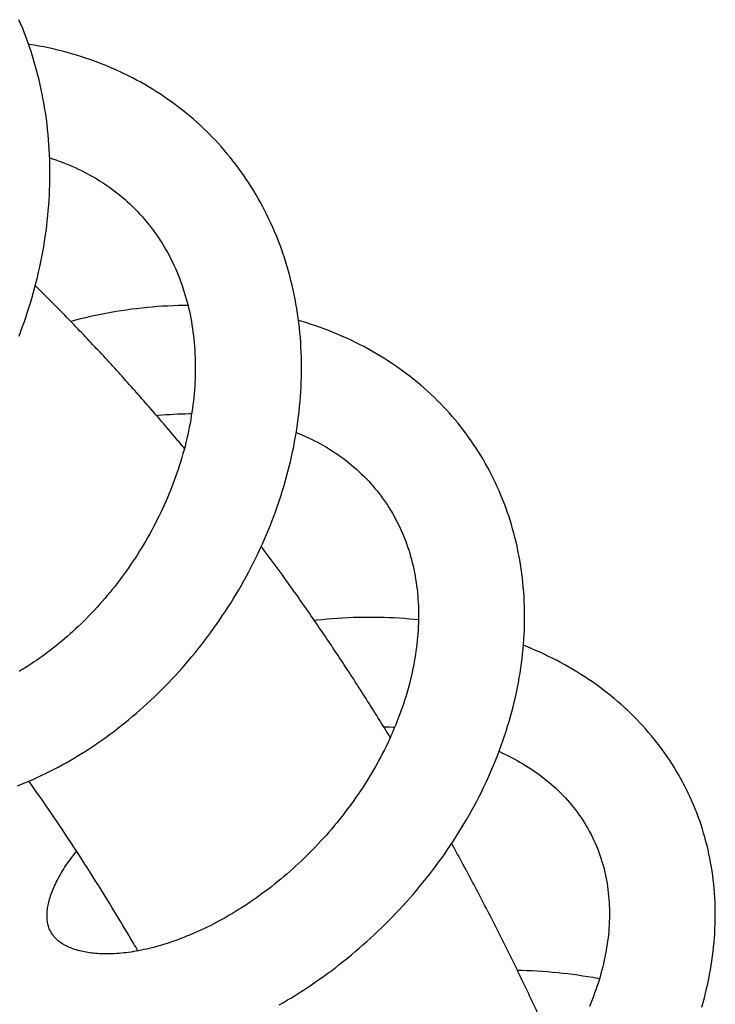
# Model space of a CAD drawing. Header units: millimetres. Extents: x 259 to 1803, y -542 to 1902.
# Tile 45 of 127: x 547 to 583, y 444 to 495. Entities that reach past the tile are written whole.
import ezdxf

# ---------------------------------------------------------------- set-up
doc = ezdxf.new("R2010")
doc.units = ezdxf.units.MM
doc.header["$LTSCALE"] = 30.734
doc.layers.get('0').update_dxf_attribs({"linetype": 'CONTINUOUS'})

msp = doc.modelspace()

# ---------------------------------------------------------------- linework, layer by layer
at = {"color": 7, "linetype": 'CONTINUOUS'}
for points in [[(546.942, 478.809), (547.037, 479.06), (547.13, 479.312), (547.22, 479.565), (547.307, 479.819), (547.391, 480.073), (547.472, 480.328), (547.55, 480.585), (547.626, 480.842), (547.699, 481.1), (547.769, 481.359), (547.836, 481.62), (547.901, 481.881), (547.963, 482.144), (548.021, 482.408), (548.077, 482.672), (548.13, 482.938), (548.18, 483.204), (548.227, 483.47), (548.271, 483.737), (548.312, 484.004), (548.35, 484.272), (548.385, 484.54), (548.416, 484.808), (548.444, 485.077), (548.47, 485.345), (548.492, 485.613), (548.51, 485.881), (548.526, 486.149), (548.538, 486.416), (548.547, 486.682), (548.553, 486.949), (548.556, 487.214), (548.555, 487.479), (548.552, 487.743), (548.545, 488.007), (548.534, 488.27), (548.521, 488.534), (548.504, 488.796), (548.484, 489.059), (548.461, 489.321), (548.434, 489.583), (548.404, 489.844), (548.371, 490.105), (548.335, 490.365), (548.295, 490.625), (548.252, 490.883), (548.206, 491.141), (548.156, 491.398), (548.103, 491.653), (548.047, 491.908), (547.988, 492.161), (547.926, 492.413), (547.86, 492.663), (547.791, 492.912), (547.72, 493.159), (547.645, 493.404), (547.567, 493.647), (547.486, 493.889), (547.402, 494.129), (547.315, 494.367), (547.225, 494.602), (547.132, 494.836), (547.036, 495.068), (546.937, 495.298)], [(556.788, 489.413), (556.711, 489.489), (556.541, 489.652), (556.37, 489.812), (556.195, 489.97), (556.018, 490.126), (555.838, 490.279), (555.656, 490.43), (555.471, 490.579), (555.284, 490.725), (555.094, 490.868), (554.902, 491.008), (554.708, 491.146), (554.511, 491.282), (554.312, 491.414), (554.111, 491.544), (553.908, 491.671), (553.703, 491.795), (553.496, 491.916), (553.287, 492.035), (553.076, 492.15), (552.863, 492.263), (552.649, 492.372), (552.433, 492.479), (552.215, 492.582), (551.995, 492.682), (551.774, 492.779), (551.552, 492.874), (551.327, 492.965), (551.101, 493.053), (550.872, 493.138), (550.641, 493.221), (550.409, 493.301), (550.174, 493.377), (549.937, 493.451), (549.698, 493.521), (549.458, 493.588), (549.216, 493.652), (548.972, 493.713), (548.727, 493.771), (548.48, 493.826), (548.232, 493.877), (547.983, 493.925), (547.733, 493.97), (547.481, 494.011), (547.441, 494.017)], [(557.651, 488.487), (557.497, 488.664), (557.341, 488.838), (557.181, 489.01), (557.02, 489.179), (556.856, 489.346), (556.788, 489.414)], [(560.93, 482.421), (560.859, 482.656), (560.785, 482.889), (560.707, 483.12), (560.627, 483.35), (560.543, 483.577), (560.456, 483.803), (560.367, 484.028), (560.274, 484.25), (560.178, 484.471), (560.079, 484.69), (559.977, 484.908), (559.872, 485.124), (559.764, 485.338), (559.653, 485.551), (559.539, 485.762), (559.422, 485.97), (559.302, 486.177), (559.18, 486.382), (559.054, 486.585), (558.926, 486.786), (558.795, 486.984), (558.661, 487.18), (558.524, 487.374), (558.385, 487.566), (558.243, 487.755), (558.099, 487.942), (557.952, 488.126), (557.803, 488.308), (557.651, 488.487)], [(548.541, 488.09), (548.69, 488.043), (548.861, 487.986), (549.031, 487.927), (549.2, 487.865), (549.368, 487.8), (549.536, 487.733), (549.702, 487.663), (549.867, 487.59), (550.032, 487.514), (550.195, 487.435), (550.357, 487.354), (550.518, 487.27), (550.677, 487.183), (550.835, 487.093), (550.992, 487), (551.147, 486.905), (551.3, 486.807), (551.451, 486.707), (551.601, 486.604), (551.748, 486.499), (551.894, 486.391), (552.037, 486.281), (552.178, 486.168), (552.317, 486.054)], [(552.317, 486.054), (552.454, 485.937), (552.588, 485.817), (552.72, 485.696), (552.849, 485.573), (552.919, 485.505)], [(552.918, 485.505), (552.982, 485.441), (553.106, 485.314), (553.228, 485.185), (553.348, 485.053), (553.466, 484.918), (553.581, 484.782), (553.694, 484.643), (553.805, 484.501), (553.914, 484.358), (554.02, 484.213), (554.124, 484.066), (554.226, 483.916), (554.325, 483.765), (554.421, 483.612), (554.515, 483.457), (554.606, 483.3), (554.695, 483.142), (554.781, 482.982), (554.864, 482.821), (554.944, 482.658), (555.022, 482.494), (555.097, 482.329), (555.169, 482.164), (555.239, 481.997), (555.305, 481.829), (555.369, 481.661), (555.43, 481.491), (555.488, 481.321), (555.544, 481.15), (555.597, 480.978), (555.647, 480.805), (555.695, 480.63), (555.74, 480.455), (555.783, 480.279), (555.824, 480.101), (555.862, 479.922), (555.898, 479.742), (555.931, 479.56), (555.961, 479.378), (555.99, 479.195), (556.015, 479.011), (556.038, 478.826), (556.059, 478.64), (556.077, 478.454), (556.093, 478.267), (556.106, 478.079), (556.117, 477.891), (556.125, 477.702), (556.131, 477.513), (556.134, 477.323), (556.135, 477.134), (556.133, 476.944), (556.129, 476.754), (556.123, 476.565), (556.114, 476.375), (556.103, 476.184), (556.089, 475.994), (556.073, 475.802), (556.055, 475.61), (556.034, 475.417), (556.011, 475.223), (555.985, 475.029), (555.957, 474.834), (555.927, 474.639), (555.894, 474.443), (555.859, 474.247), (555.821, 474.051), (555.781, 473.855), (555.739, 473.658), (555.694, 473.462), (555.647, 473.266), (555.598, 473.07), (555.546, 472.874), (555.492, 472.678), (555.436, 472.482), (555.378, 472.287), (555.317, 472.093), (555.255, 471.899), (555.19, 471.706), (555.123, 471.513), (555.054, 471.321), (554.983, 471.13), (554.909, 470.94), (554.834, 470.749), (554.757, 470.56), (554.677, 470.37), (554.595, 470.18), (554.51, 469.991), (554.424, 469.803), (554.335, 469.614), (554.244, 469.427), (554.152, 469.24), (554.057, 469.054), (553.96, 468.869), (553.861, 468.685), (553.761, 468.502), (553.658, 468.319), (553.554, 468.138), (553.448, 467.958), (553.341, 467.78), (553.231, 467.603), (553.12, 467.427), (553.008, 467.253), (552.894, 467.08), (552.778, 466.909), (552.661, 466.739), (552.543, 466.571), (552.424, 466.405), (552.302, 466.24), (552.18, 466.076), (552.055, 465.914), (551.93, 465.754), (551.802, 465.594), (551.674, 465.436), (551.543, 465.28), (551.412, 465.125), (551.279, 464.972), (551.144, 464.82), (551.009, 464.67), (550.872, 464.522), (550.735, 464.376), (550.596, 464.231), (550.457, 464.089), (550.316, 463.949), (550.175, 463.81), (550.033, 463.674), (549.891, 463.54), (549.748, 463.408), (549.604, 463.279), (549.46, 463.151), (549.316, 463.026), (549.171, 462.903), (549.026, 462.783), (548.88, 462.665), (548.735, 462.549), (548.588, 462.435), (548.442, 462.324), (548.295, 462.214), (548.147, 462.107), (547.999, 462.002), (547.85, 461.899), (547.702, 461.798), (547.553, 461.699), (547.403, 461.603), (547.254, 461.509), (547.105, 461.417), (546.956, 461.328)], [(546.856, 455.361), (547.07, 455.444), (547.284, 455.531), (547.498, 455.621), (547.711, 455.715), (547.925, 455.811), (548.138, 455.91), (548.35, 456.012), (548.562, 456.117), (548.774, 456.225), (548.985, 456.336), (549.196, 456.45), (549.406, 456.566), (549.615, 456.686), (549.823, 456.808), (550.031, 456.933), (550.237, 457.06), (550.443, 457.19), (550.648, 457.323), (550.853, 457.459), (551.056, 457.597), (551.259, 457.739), (551.461, 457.883), (551.662, 458.029), (551.862, 458.179), (552.062, 458.331), (552.26, 458.486), (552.458, 458.644), (552.655, 458.805), (552.851, 458.968), (553.045, 459.134), (553.239, 459.302), (553.431, 459.473), (553.622, 459.646), (553.811, 459.822), (554, 460), (554.186, 460.18), (554.371, 460.362), (554.555, 460.547), (554.736, 460.733), (554.916, 460.922), (555.094, 461.113), (555.271, 461.306), (555.446, 461.501), (555.618, 461.697), (555.789, 461.896), (555.958, 462.097), (556.125, 462.3), (556.291, 462.504), (556.454, 462.711), (556.616, 462.92), (556.775, 463.131), (556.933, 463.343), (557.089, 463.558), (557.243, 463.775), (557.395, 463.994), (557.545, 464.215), (557.694, 464.438), (557.84, 464.663), (557.984, 464.89), (558.125, 465.118), (558.265, 465.348), (558.402, 465.58), (558.537, 465.813), (558.669, 466.047), (558.799, 466.283), (558.926, 466.521), (559.051, 466.759), (559.173, 466.999), (559.293, 467.24), (559.409, 467.482), (559.524, 467.724), (559.635, 467.968), (559.743, 468.213), (559.849, 468.458), (559.951, 468.704), (560.051, 468.951), (560.148, 469.198), (560.243, 469.447), (560.334, 469.697), (560.423, 469.948), (560.51, 470.201), (560.593, 470.455), (560.674, 470.71), (560.752, 470.966), (560.827, 471.223), (560.899, 471.481), (560.968, 471.739), (561.033, 471.998), (561.096, 472.258), (561.156, 472.518), (561.213, 472.779), (561.266, 473.04), (561.317, 473.301), (561.364, 473.562), (561.407, 473.824), (561.448, 474.085), (561.485, 474.346), (561.519, 474.607), (561.55, 474.868), (561.578, 475.128), (561.602, 475.387), (561.622, 475.646), (561.64, 475.904), (561.654, 476.161), (561.664, 476.418), (561.672, 476.675), (561.676, 476.932), (561.677, 477.19), (561.675, 477.447), (561.669, 477.704), (561.66, 477.96), (561.647, 478.216), (561.632, 478.472), (561.613, 478.727), (561.59, 478.981), (561.564, 479.235), (561.535, 479.488), (561.503, 479.739), (561.467, 479.99), (561.428, 480.24), (561.385, 480.488), (561.34, 480.735), (561.291, 480.98), (561.239, 481.224), (561.183, 481.467), (561.125, 481.708), (561.063, 481.947), (560.998, 482.185), (560.93, 482.421)], [(555.753, 480.402), (555.501, 480.399), (555.233, 480.394), (554.964, 480.385), (554.695, 480.373), (554.425, 480.357), (554.156, 480.339), (553.886, 480.317), (553.617, 480.293), (553.347, 480.265), (553.078, 480.234), (552.808, 480.2), (552.539, 480.163), (552.271, 480.123), (552.003, 480.08), (551.735, 480.034), (551.468, 479.985), (551.202, 479.933), (550.936, 479.878), (550.672, 479.821), (550.408, 479.761), (550.146, 479.698), (549.884, 479.632), (549.639, 479.568)], [(570.327, 473.622), (570.259, 473.715), (570.12, 473.899), (569.979, 474.08), (569.836, 474.259), (569.69, 474.436), (569.54, 474.611), (569.389, 474.784), (569.234, 474.954), (569.076, 475.123), (568.915, 475.29), (568.752, 475.454), (568.585, 475.617), (568.416, 475.777), (568.243, 475.936), (568.068, 476.092), (567.89, 476.246), (567.71, 476.397), (567.526, 476.547), (567.34, 476.694), (567.152, 476.838), (566.96, 476.98), (566.767, 477.12), (566.571, 477.257), (566.372, 477.391), (566.171, 477.523), (565.968, 477.652), (565.763, 477.778), (565.555, 477.902), (565.346, 478.022), (565.134, 478.14), (564.919, 478.256), (564.703, 478.368), (564.485, 478.477), (564.265, 478.584), (564.042, 478.688), (563.818, 478.789), (563.591, 478.887), (563.362, 478.982), (563.131, 479.075), (562.898, 479.164), (562.662, 479.251), (562.425, 479.334), (562.185, 479.415), (561.944, 479.493), (561.7, 479.567), (561.518, 479.62)], [(554.114, 474.664), (554.206, 474.674), (554.407, 474.693), (554.607, 474.71), (554.806, 474.724), (555.005, 474.737), (555.203, 474.747), (555.401, 474.754), (555.597, 474.76), (555.793, 474.764), (555.946, 474.765)], [(561.401, 473.785), (561.405, 473.783), (561.566, 473.717), (561.726, 473.648), (561.886, 473.577), (562.044, 473.504), (562.202, 473.427), (562.36, 473.348), (562.516, 473.267), (562.671, 473.183), (562.825, 473.096), (562.977, 473.006), (563.128, 472.915), (563.278, 472.82), (563.425, 472.723), (563.571, 472.624), (563.716, 472.522), (563.858, 472.418), (563.998, 472.312), (564.136, 472.203), (564.272, 472.093), (564.406, 471.98), (564.538, 471.864), (564.667, 471.747), (564.794, 471.627), (564.918, 471.506), (565.04, 471.382), (565.16, 471.257), (565.277, 471.129), (565.391, 471), (565.503, 470.868)], [(561.144, 444.316), (561.343, 444.438), (561.558, 444.572), (561.771, 444.709), (561.984, 444.848), (562.197, 444.99), (562.409, 445.135), (562.62, 445.282), (562.831, 445.432), (563.041, 445.585), (563.25, 445.74), (563.457, 445.897), (563.664, 446.057), (563.87, 446.219), (564.075, 446.383), (564.278, 446.55), (564.48, 446.719), (564.681, 446.89), (564.88, 447.064), (565.078, 447.239), (565.274, 447.417), (565.468, 447.596), (565.661, 447.777), (565.852, 447.961), (566.041, 448.146), (566.228, 448.333), (566.414, 448.522), (566.598, 448.713), (566.78, 448.906), (566.96, 449.101), (567.139, 449.298), (567.316, 449.497), (567.491, 449.698), (567.665, 449.901), (567.836, 450.106), (568.006, 450.313), (568.174, 450.522), (568.341, 450.733), (568.505, 450.946), (568.667, 451.161), (568.827, 451.378), (568.985, 451.597), (569.141, 451.817), (569.295, 452.039), (569.446, 452.262), (569.594, 452.486), (569.74, 452.712), (569.884, 452.939), (570.025, 453.168), (570.164, 453.398), (570.299, 453.628), (570.433, 453.861), (570.563, 454.094), (570.69, 454.328), (570.815, 454.563), (570.937, 454.798), (571.056, 455.035), (571.172, 455.272), (571.285, 455.511), (571.396, 455.75), (571.503, 455.991), (571.609, 456.234), (571.711, 456.477), (571.811, 456.722), (571.908, 456.969), (572.002, 457.216), (572.092, 457.464), (572.18, 457.713), (572.265, 457.962), (572.347, 458.212), (572.426, 458.463), (572.501, 458.715), (572.573, 458.966), (572.642, 459.219), (572.708, 459.471), (572.77, 459.723), (572.829, 459.976), (572.884, 460.229), (572.937, 460.481), (572.985, 460.734), (573.031, 460.986), (573.073, 461.238), (573.111, 461.49), (573.146, 461.741), (573.178, 461.992), (573.206, 462.242), (573.231, 462.491), (573.252, 462.741), (573.27, 462.989), (573.285, 463.238), (573.296, 463.487), (573.304, 463.735), (573.308, 463.984), (573.309, 464.232), (573.306, 464.48), (573.301, 464.727), (573.291, 464.974), (573.278, 465.22), (573.262, 465.464), (573.243, 465.708), (573.22, 465.951), (573.193, 466.193), (573.164, 466.434), (573.13, 466.674), (573.094, 466.912), (573.054, 467.149), (573.011, 467.384), (572.965, 467.618), (572.915, 467.85), (572.863, 468.081), (572.807, 468.31), (572.748, 468.537), (572.686, 468.763), (572.62, 468.987), (572.551, 469.21), (572.48, 469.431), (572.405, 469.651), (572.326, 469.87), (572.245, 470.088), (572.16, 470.304), (572.072, 470.519), (571.981, 470.732), (571.887, 470.944), (571.79, 471.155), (571.689, 471.363), (571.586, 471.57), (571.479, 471.776), (571.37, 471.979), (571.257, 472.181), (571.141, 472.381), (571.023, 472.579), (570.902, 472.775), (570.777, 472.969), (570.65, 473.161), (570.52, 473.351), (570.387, 473.539), (570.327, 473.622)], [(565.503, 470.868), (565.613, 470.734), (565.72, 470.599), (565.824, 470.461), (565.884, 470.381)], [(565.884, 470.381), (565.939, 470.304), (566.039, 470.161), (566.136, 470.017), (566.231, 469.87), (566.323, 469.722), (566.413, 469.571), (566.499, 469.419), (566.583, 469.265), (566.665, 469.11), (566.743, 468.953), (566.819, 468.794), (566.891, 468.635), (566.961, 468.474), (567.028, 468.311), (567.092, 468.148), (567.153, 467.984), (567.21, 467.819), (567.265, 467.654), (567.317, 467.489), (567.365, 467.322), (567.411, 467.156), (567.454, 466.989), (567.494, 466.82), (567.531, 466.652), (567.566, 466.482), (567.598, 466.311), (567.627, 466.139), (567.654, 465.965), (567.678, 465.791), (567.7, 465.616), (567.719, 465.44), (567.735, 465.264), (567.748, 465.087), (567.759, 464.909), (567.768, 464.731), (567.773, 464.552), (567.777, 464.373), (567.777, 464.193), (567.775, 464.013), (567.771, 463.832), (567.764, 463.651), (567.754, 463.47), (567.742, 463.29), (567.727, 463.109), (567.71, 462.929), (567.691, 462.749), (567.669, 462.569), (567.645, 462.388), (567.618, 462.207), (567.589, 462.026), (567.558, 461.844), (567.524, 461.661), (567.487, 461.477), (567.448, 461.293), (567.407, 461.109), (567.363, 460.924), (567.316, 460.738), (567.267, 460.553), (567.216, 460.367), (567.163, 460.181), (567.107, 459.995), (567.048, 459.809), (566.987, 459.623), (566.924, 459.437), (566.859, 459.251), (566.791, 459.066), (566.721, 458.881), (566.649, 458.696), (566.574, 458.512), (566.498, 458.328), (566.419, 458.145), (566.338, 457.962), (566.255, 457.78), (566.17, 457.598), (566.083, 457.418), (565.994, 457.237), (565.902, 457.058), (565.809, 456.878), (565.713, 456.699), (565.614, 456.52), (565.514, 456.341), (565.411, 456.162), (565.306, 455.984), (565.199, 455.807), (565.09, 455.63), (564.979, 455.454), (564.866, 455.279), (564.751, 455.105), (564.634, 454.932), (564.516, 454.76), (564.395, 454.589), (564.273, 454.419), (564.149, 454.25), (564.024, 454.083), (563.897, 453.917), (563.769, 453.753), (563.639, 453.589), (563.508, 453.428), (563.375, 453.268), (563.241, 453.109), (563.106, 452.952), (562.969, 452.796), (562.83, 452.641), (562.69, 452.488), (562.549, 452.336), (562.406, 452.185), (562.261, 452.036), (562.115, 451.888), (561.968, 451.741), (561.819, 451.596), (561.669, 451.453), (561.519, 451.311), (561.367, 451.171), (561.214, 451.033), (561.06, 450.896), (560.905, 450.762), (560.749, 450.629), (560.593, 450.498), (560.436, 450.369), (560.279, 450.243), (560.121, 450.118), (559.962, 449.995), (559.804, 449.875), (559.645, 449.757), (559.486, 449.641), (559.326, 449.527), (559.167, 449.416), (559.019, 449.314)], [(567.775, 464.008), (567.57, 464.03), (567.306, 464.054), (567.041, 464.075), (566.776, 464.094), (566.51, 464.109), (566.244, 464.122), (565.977, 464.132), (565.709, 464.138), (565.44, 464.142), (565.171, 464.143), (564.901, 464.141), (564.631, 464.136), (564.361, 464.128), (564.091, 464.117), (563.821, 464.104), (563.551, 464.087), (563.282, 464.068), (563.012, 464.046), (562.743, 464.021), (562.474, 463.994), (562.345, 463.979)], [(581.599, 455.466), (581.544, 455.57), (581.438, 455.764), (581.328, 455.957), (581.216, 456.148), (581.101, 456.337), (580.983, 456.524), (580.861, 456.71), (580.736, 456.894), (580.609, 457.077), (580.478, 457.259), (580.343, 457.438), (580.206, 457.617), (580.066, 457.793), (579.922, 457.968), (579.776, 458.141), (579.626, 458.312), (579.474, 458.481), (579.318, 458.649), (579.16, 458.814), (578.999, 458.978), (578.835, 459.139), (578.668, 459.299), (578.498, 459.456), (578.326, 459.611), (578.151, 459.764), (577.973, 459.914), (577.792, 460.063), (577.608, 460.209), (577.422, 460.353), (577.233, 460.495), (577.041, 460.635), (576.846, 460.773), (576.648, 460.908), (576.448, 461.04), (576.245, 461.171), (576.039, 461.299), (575.831, 461.425), (575.62, 461.548), (575.406, 461.668), (575.19, 461.787), (574.971, 461.902), (574.75, 462.015), (574.527, 462.125), (574.302, 462.233), (574.074, 462.337), (573.845, 462.439), (573.613, 462.538), (573.38, 462.634), (573.247, 462.686)], [(565.955, 458.445), (566.054, 458.442), (566.252, 458.434), (566.449, 458.423), (566.535, 458.418)], [(571.977, 457.151), (571.998, 457.141), (572.156, 457.07), (572.311, 456.996), (572.465, 456.92), (572.618, 456.843), (572.768, 456.763), (572.917, 456.682), (573.065, 456.599), (573.21, 456.514), (573.354, 456.428), (573.496, 456.339), (573.636, 456.248), (573.774, 456.156), (573.911, 456.062), (574.045, 455.965), (574.179, 455.866), (574.311, 455.765), (574.441, 455.662), (574.57, 455.556), (574.697, 455.447), (574.823, 455.336), (574.947, 455.223), (575.069, 455.107), (575.189, 454.989), (575.307, 454.869), (575.423, 454.747), (575.536, 454.623), (575.647, 454.496), (575.755, 454.368), (575.86, 454.238), (575.963, 454.107), (576.063, 453.973), (576.161, 453.838), (576.255, 453.701), (576.347, 453.563), (576.435, 453.423), (576.521, 453.282)], [(581.942, 454.769), (581.848, 454.971), (581.75, 455.171), (581.65, 455.369), (581.599, 455.466)], [(583.254, 448.377), (583.256, 448.611), (583.254, 448.846), (583.249, 449.079), (583.241, 449.312), (583.229, 449.544), (583.214, 449.775), (583.195, 450.005), (583.173, 450.234), (583.147, 450.462), (583.118, 450.689), (583.086, 450.915), (583.051, 451.139), (583.012, 451.363), (582.969, 451.585), (582.924, 451.806), (582.875, 452.025), (582.823, 452.244), (582.767, 452.461), (582.708, 452.677), (582.646, 452.892), (582.581, 453.105), (582.513, 453.318), (582.441, 453.529), (582.366, 453.739), (582.287, 453.948), (582.206, 454.156), (582.121, 454.362), (582.033, 454.566), (581.942, 454.769)], [(576.521, 453.282), (576.604, 453.139), (576.684, 452.995), (576.733, 452.904)], [(576.733, 452.904), (576.778, 452.816), (576.852, 452.668), (576.924, 452.517), (576.993, 452.364), (577.059, 452.21), (577.121, 452.055), (577.181, 451.898), (577.238, 451.739), (577.292, 451.58), (577.343, 451.42), (577.39, 451.259), (577.434, 451.097), (577.475, 450.935), (577.513, 450.772), (577.548, 450.609), (577.58, 450.446), (577.608, 450.282), (577.634, 450.118), (577.656, 449.954), (577.676, 449.789), (577.693, 449.624), (577.707, 449.458), (577.718, 449.292), (577.726, 449.125), (577.732, 448.958), (577.734, 448.79), (577.734, 448.622), (577.732, 448.453), (577.726, 448.284), (577.718, 448.115), (577.707, 447.945), (577.694, 447.776), (577.678, 447.606), (577.659, 447.437), (577.638, 447.269), (577.615, 447.102), (577.589, 446.935), (577.561, 446.768), (577.53, 446.601), (577.497, 446.433), (577.461, 446.263), (577.422, 446.093), (577.381, 445.923), (577.338, 445.752), (577.292, 445.58), (577.243, 445.408), (577.192, 445.236), (577.138, 445.064), (577.082, 444.891), (577.024, 444.719), (576.963, 444.546), (576.899, 444.372), (576.834, 444.199), (576.765, 444.026), (576.695, 443.853)], [(548.64, 447.675), (548.61, 447.726), (548.577, 447.788), (548.547, 447.85), (548.521, 447.912), (548.497, 447.974), (548.477, 448.037), (548.459, 448.099), (548.444, 448.163), (548.431, 448.227), (548.421, 448.292), (548.413, 448.358), (548.407, 448.425), (548.403, 448.492), (548.401, 448.561), (548.402, 448.63), (548.404, 448.7), (548.409, 448.77), (548.415, 448.842), (548.423, 448.915), (548.434, 448.988), (548.446, 449.063), (548.46, 449.139), (548.476, 449.216), (548.495, 449.294), (548.515, 449.374), (548.537, 449.455), (548.562, 449.537), (548.588, 449.621), (548.617, 449.705), (548.648, 449.791), (548.682, 449.878), (548.717, 449.967), (548.755, 450.056), (548.795, 450.146), (548.837, 450.238), (548.881, 450.33), (548.928, 450.422), (548.977, 450.516), (549.028, 450.61), (549.081, 450.705), (549.137, 450.802), (549.196, 450.899), (549.257, 450.998), (549.321, 451.097), (549.387, 451.198), (549.456, 451.299), (549.528, 451.402), (549.602, 451.505), (549.679, 451.609), (549.759, 451.714), (549.841, 451.819), (549.926, 451.925), (549.945, 451.948)], [(559.019, 449.314), (558.87, 449.214), (558.71, 449.109), (558.55, 449.005), (558.39, 448.904), (558.229, 448.805), (558.068, 448.707), (557.907, 448.612), (557.745, 448.519), (557.584, 448.428), (557.423, 448.34), (557.263, 448.253), (557.102, 448.169), (556.942, 448.087), (556.782, 448.007), (556.623, 447.93), (556.465, 447.855), (556.307, 447.782), (556.15, 447.711), (555.994, 447.643), (555.838, 447.577), (555.683, 447.514), (555.529, 447.452), (555.376, 447.393), (555.223, 447.336), (555.071, 447.281), (554.919, 447.228), (554.768, 447.178), (554.619, 447.129), (554.47, 447.083), (554.322, 447.039), (554.175, 446.997), (554.03, 446.957), (553.886, 446.92), (553.743, 446.885), (553.602, 446.851), (553.462, 446.82), (553.324, 446.792), (553.187, 446.765), (553.052, 446.74), (552.919, 446.718), (552.788, 446.697), (552.658, 446.678), (552.531, 446.662), (552.406, 446.647), (552.282, 446.635), (552.16, 446.624), (552.038, 446.615), (551.918, 446.608), (551.8, 446.602), (551.683, 446.599), (551.568, 446.597), (551.456, 446.597), (551.345, 446.598), (551.236, 446.601), (551.129, 446.606), (551.024, 446.613), (550.922, 446.621), (550.821, 446.631), (550.723, 446.642), (550.627, 446.654), (550.533, 446.668), (550.441, 446.683), (550.352, 446.7), (550.265, 446.718), (550.18, 446.737), (550.097, 446.757), (550.016, 446.779), (549.937, 446.802), (549.86, 446.826), (549.784, 446.851), (549.71, 446.878), (549.637, 446.906), (549.566, 446.936), (549.496, 446.967), (549.428, 447), (549.361, 447.034), (549.296, 447.07), (549.233, 447.107), (549.172, 447.145), (549.113, 447.186), (549.056, 447.227), (549.001, 447.27), (548.948, 447.315), (548.897, 447.362), (548.848, 447.41), (548.801, 447.46), (548.757, 447.513), (548.714, 447.568), (548.672, 447.626), (548.64, 447.675)], [(582.55, 443.829), (582.618, 444.07), (582.684, 444.312), (582.746, 444.554), (582.804, 444.796), (582.859, 445.037), (582.91, 445.278), (582.957, 445.519), (583.002, 445.76), (583.042, 446), (583.079, 446.24), (583.113, 446.479), (583.142, 446.718), (583.169, 446.957), (583.192, 447.195), (583.211, 447.432), (583.227, 447.669), (583.239, 447.905), (583.248, 448.141), (583.254, 448.377)], [(577.211, 445.299), (577.135, 445.314), (576.874, 445.361), (576.613, 445.404), (576.352, 445.445), (576.09, 445.484), (575.827, 445.519), (575.564, 445.552), (575.301, 445.583), (575.036, 445.61), (574.771, 445.635), (574.505, 445.657), (574.237, 445.677), (573.97, 445.694), (573.701, 445.708), (573.433, 445.72), (573.164, 445.729), (572.934, 445.735)], [(560.516, 443.949), (560.731, 444.072), (560.945, 444.197), (561.144, 444.316)]]:
    msp.add_lwpolyline(points, dxfattribs=at)
for points, knots in [([(555.567, 472.949), (555.418, 473.129), (554.78, 473.892), (553.641, 475.223), (552.13, 476.921), (550.595, 478.58), (549.147, 480.083), (548.206, 481.027), (547.79, 481.437)], [0, 0, 0, 0, 0.06074, 0.259142, 0.456457, 0.652711, 0.847784, 1, 1, 1, 1]), ([(566.302, 457.881), (566.226, 458.006), (565.732, 458.812), (564.807, 460.285), (563.505, 462.281), (562.175, 464.24), (560.867, 466.094), (559.994, 467.288), (559.579, 467.845)], [0, 0, 0, 0, 0.036437, 0.23584, 0.433998, 0.630991, 0.826748, 1, 1, 1, 1]), ([(553.144, 446.757), (553.066, 446.891), (552.625, 447.645), (551.81, 449.007), (550.677, 450.824), (549.519, 452.609), (548.445, 454.2), (547.752, 455.193), (547.459, 455.605)], [0, 0, 0, 0, 0.044128, 0.249013, 0.452558, 0.654765, 0.855664, 1, 1, 1, 1]), ([(575.153, 440.969), (574.836, 441.681), (574.169, 443.151), (573.125, 445.359), (572.024, 447.591), (570.894, 449.79), (570.048, 451.372), (569.581, 452.222), (569.508, 452.355)], [0, 0, 0, 0, 0.183944, 0.380831, 0.576558, 0.771038, 0.964285, 1, 1, 1, 1])]:
    msp.add_open_spline(points, degree=3, knots=knots, dxfattribs=at)

doc.saveas('drawing.dxf')
